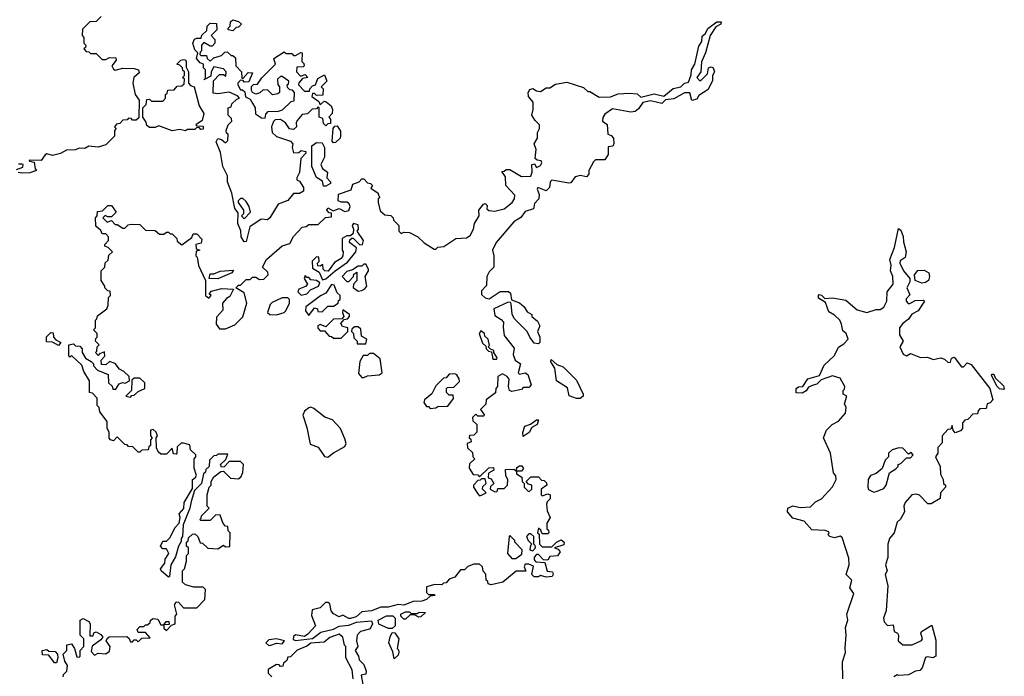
# Model space of a CAD drawing. Extents: x 2604950 to 2749250, y 940531 to 1028284.
# Tile 150 of 220: x 2674911 to 2680100, y 990188 to 993649. Entities that reach past the tile are written whole.
import ezdxf

# ---------------------------------------------------------------- set-up
doc = ezdxf.new("R2010")
doc.units = 0

msp = doc.modelspace()

# ---------------------------------------------------------------- linework, layer by layer
at = {"layer": '0CON05XD'}
for points in [[(2675340, 993665), (2675315, 993640), (2675281.7, 993638.3), (2675241.7, 993598.3), (2675240, 993565), (2675250, 993555), (2675250, 993525), (2675260, 993515), (2675258.3, 993501.7), (2675250, 993495), (2675261.7, 993481.7), (2675275, 993480), (2675285, 993470), (2675315, 993470), (2675345, 993440), (2675365, 993440), (2675385, 993450), (2675418.3, 993448.3), (2675420, 993435), (2675397.5, 993405), (2675405, 993387.5), (2675415, 993382.5), (2675455, 993393.3), (2675515, 993392.5), (2675537.5, 993385), (2675541.7, 993368.3), (2675512.5, 993345), (2675507.5, 993315), (2675520, 993255), (2675540, 993225), (2675538.3, 993131.7), (2675525, 993120), (2675505, 993120), (2675498.3, 993128.3), (2675485, 993130), (2675478.3, 993121.7), (2675455, 993120), (2675438.3, 993101.7), (2675421.7, 993098.3), (2675410, 993085), (2675420, 993075), (2675410, 993065), (2675410, 993035), (2675365, 992990), (2675325, 992976.7), (2675275, 992982.5), (2675255, 992970), (2675225, 992972.5), (2675205, 992963.3), (2675158.3, 992961.7), (2675127, 992943), (2675085, 992932.5), (2675055, 992942.5), (2675045, 992937.5), (2675025, 992907.5), (2674961.7, 992908.3), (2674963, 992903), (2674988.3, 992898.3), (2674992.5, 992862.5), (2675000, 992855), (2674965, 992842.5), (2674925, 992840), (2674903, 992843)], [(2676035, 993590), (2676010, 993595), (2676010, 993605), (2676020, 993615), (2676021.7, 993638.3), (2676035, 993647.5), (2676065, 993640), (2676080, 993625), (2676065, 993610), (2676051.7, 993608.3), (2676035, 993590)], [(2676095, 992477.5), (2676078.8, 992505), (2676076.1, 992536.1), (2676061.2, 992575), (2676061.7, 992631.7), (2676044.2, 992654.2), (2676028.8, 992735), (2676006.7, 992795), (2676006.4, 992826.4), (2675981.2, 992875), (2675969.3, 992949.3), (2675947.5, 993005), (2675955, 993022.5), (2675975, 993017.5), (2675995, 993000), (2676008.3, 993011.7), (2676010, 993045), (2676001.7, 993051.7), (2676000, 993065), (2676010, 993095), (2676030, 993115), (2676028.3, 993128.3), (2676010, 993145), (2676010, 993185), (2676025, 993190), (2676030, 993205), (2676055, 993230), (2676070, 993235), (2676058.3, 993248.3), (2676015, 993266.7), (2675955, 993257.5), (2675931.7, 993261.7), (2675932.5, 993327.5), (2675965, 993360), (2675985, 993360), (2675998.3, 993351.7), (2676000, 993375), (2675985, 993390), (2675935, 993400), (2675920, 993375), (2675918.3, 993351.7), (2675881.7, 993331.7), (2675890, 993340), (2675890, 993385), (2675880, 993395), (2675880, 993415), (2675861.7, 993421.7), (2675842.5, 993445), (2675850, 993475), (2675835, 993490), (2675823.3, 993525), (2675833.3, 993546.7), (2675845, 993552.5), (2675868.3, 993551.7), (2675871.7, 993568.3), (2675898.3, 993591.7), (2675900, 993615), (2675915, 993630), (2675948.3, 993628.3), (2675950, 993595), (2675920, 993565), (2675940, 993545), (2675940, 993525), (2675925, 993510), (2675915, 993510), (2675881.7, 993528.3), (2675870, 993515), (2675870, 993485), (2675861.7, 993478.3), (2675860, 993465), (2675865, 993460), (2675895, 993460), (2675900, 993445), (2675915, 993430), (2675935, 993447.5), (2675975, 993460), (2675991.7, 993478.3), (2676005, 993480), (2676025, 993460), (2676035, 993460), (2676048.3, 993448.3), (2676050, 993405), (2676080, 993375), (2676081.7, 993341.7), (2676088.3, 993341.7), (2676115, 993370), (2676138.3, 993368.3), (2676118.3, 993321.7), (2676095, 993320), (2676088.3, 993328.3), (2676075, 993330), (2676060, 993315), (2676060, 993305), (2676075, 993280), (2676085, 993280), (2676098.3, 993268.3), (2676101.7, 993241.7), (2676125, 993230), (2676140, 993205), (2676152.5, 993185), (2676153.6, 993153.6), (2676185, 993132.5), (2676205, 993130), (2676208.3, 993151.7), (2676220, 993165), (2676275, 993166.7), (2676296.2, 993173.8), (2676341.7, 993218.3), (2676358.3, 993221.7), (2676360, 993265), (2676348.3, 993278.3), (2676335, 993280), (2676321.7, 993291.7), (2676320, 993305), (2676328.3, 993311.7), (2676330, 993325), (2676295, 993350), (2676285, 993350), (2676270, 993335), (2676271.7, 993308.3), (2676280, 993295), (2676280, 993265), (2676271.7, 993258.3), (2676243, 993253), (2676218.3, 993278.3), (2676195, 993280), (2676177, 993263), (2676155, 993256.7), (2676137.5, 993265), (2676132.5, 993275), (2676132.5, 993297.5), (2676143, 993307), (2676165, 993310), (2676187, 993343), (2676260, 993415), (2676250, 993445), (2676305, 993480), (2676315, 993470), (2676345, 993470), (2676355, 993460), (2676365, 993460), (2676393, 993477), (2676400, 993475), (2676398.3, 993428.3), (2676408.3, 993418.3), (2676410, 993405), (2676405, 993400), (2676371.7, 993398.3), (2676370, 993375), (2676391.7, 993351.7), (2676415, 993360), (2676430, 993345), (2676401.7, 993338.3), (2676383, 993317), (2676380, 993305), (2676411.7, 993271.7), (2676438.3, 993271.7), (2676440, 993285), (2676455, 993300), (2676470, 993305), (2676481.7, 993338.3), (2676518.3, 993358.3), (2676530, 993325), (2676500, 993295), (2676510, 993285), (2676508.3, 993251.7), (2676475, 993250), (2676465, 993260), (2676455, 993260), (2676450, 993245), (2676488.3, 993218.3), (2676495, 993200), (2676515, 993220), (2676527, 993217), (2676552.5, 993195), (2676560, 993175), (2676557.5, 993155), (2676540, 993135), (2676550, 993125), (2676548.3, 993101.7), (2676535, 993100), (2676525, 993090), (2676511.7, 993101.7), (2676508.3, 993128.3), (2676490, 993135), (2676490, 993185), (2676485, 993190), (2676475, 993180), (2676453, 993177), (2676427.5, 993152.5), (2676400.7, 993149.3), (2676373, 993117), (2676367.5, 993105), (2676370, 993085), (2676355, 993070), (2676333.6, 993073.6), (2676312.5, 993105), (2676285, 993122.5), (2676258.3, 993121.7), (2676248.3, 993111.7), (2676237.5, 993085), (2676242.5, 993055), (2676265, 993033.3), (2676338.3, 993008.3), (2676350, 992995), (2676347.5, 992975), (2676355, 992947.5), (2676381.7, 992948.3), (2676395, 992960), (2676420, 992955), (2676420, 992945), (2676393, 992917), (2676385.9, 992844.1), (2676372.5, 992815), (2676372.5, 992805), (2676385, 992797.5), (2676406.7, 992765), (2676406.7, 992745), (2676385, 992733.8), (2676355, 992732.5), (2676323.6, 992696.4), (2676273.6, 992676.4), (2676230, 992605), (2676217.5, 992595), (2676183, 992597), (2676123.3, 992556.7), (2676105, 992480), (2676095, 992477.5)], [(2678449.3, 993359.3), (2678452, 993385), (2678470, 993415), (2678490.3, 993509.7), (2678505.7, 993534.3), (2678507.5, 993562.5), (2678525, 993576.7), (2678536.8, 993603.2), (2678585, 993637.5), (2678607.7, 993637.7), (2678606, 993626), (2678579.4, 993610.6), (2678550, 993565), (2678525.3, 993474.7), (2678503.8, 993426.2), (2678501.2, 993375), (2678480, 993345), (2678495, 993327.5), (2678506.4, 993333.6), (2678536.7, 993363.3), (2678541.2, 993395), (2678555, 993401.2), (2678566.1, 993396.1), (2678572.5, 993375), (2678562.5, 993355), (2678561.7, 993328.3), (2678539.3, 993280.7), (2678490.7, 993249.3), (2678479.3, 993230.7), (2678453.9, 993223.9), (2678443, 993263), (2678415, 993264.4), (2678358.8, 993231.2), (2678315, 993227.5), (2678295, 993208), (2678235, 993220.6), (2678195, 993212.5), (2678171.4, 993178.6), (2678154.2, 993165.8), (2678132.3, 993162.3), (2678035, 993179.4), (2677995, 993150.6), (2677984, 993134), (2677982.5, 993115), (2678007, 993097), (2678010, 993045), (2678028.3, 993038.3), (2678040, 993025), (2678043, 992997), (2678037, 992983), (2678011.7, 992978.3), (2678011.7, 992938.3), (2677995, 992910), (2677945, 992910), (2677935, 992900), (2677910, 992855), (2677910, 992835), (2677898.3, 992821.7), (2677865, 992827.5), (2677838.3, 992821.7), (2677815, 992790), (2677805, 992787.5), (2677715, 992802.5), (2677707.5, 992795), (2677703.8, 992765), (2677685, 992746.7), (2677642.5, 992765), (2677637.5, 992755), (2677648.3, 992728.3), (2677647.5, 992705), (2677625, 992680), (2677618.3, 992651.7), (2677575, 992637.5), (2677553, 992607), (2677515, 992583.3), (2677421.4, 992475), (2677402.5, 992435), (2677410, 992405), (2677410, 992345), (2677385, 992320), (2677372.5, 992295), (2677371.7, 992248.3), (2677345, 992220), (2677345, 992200), (2677365, 992182.5), (2677385, 992177.5), (2677443.6, 992216.4), (2677487, 992217), (2677497, 992207), (2677502.5, 992172.5), (2677545, 992157.5), (2677570, 992135), (2677585, 992110), (2677610, 992095), (2677610, 992085), (2677639.3, 992059.3), (2677652.5, 992035), (2677640, 992005), (2677652.5, 991975), (2677651.7, 991948.3), (2677645, 991940), (2677623.3, 991943.3), (2677600, 991975), (2677586.4, 992006.4), (2677517.5, 992075), (2677507, 992097), (2677501.7, 992151.7), (2677498.3, 992158.3), (2677485, 992160), (2677410, 992125), (2677415, 992090), (2677449.3, 992069.3), (2677460, 992055), (2677458.3, 992028.3), (2677464.1, 991984.1), (2677517, 991917), (2677512.5, 991885), (2677522.5, 991855), (2677550, 991835), (2677538.3, 991788.3), (2677545, 991780), (2677575, 991787.5), (2677589.3, 991779.3), (2677607.5, 991725), (2677595, 991710), (2677565, 991710), (2677555, 991700), (2677505, 991690), (2677492.5, 991695), (2677487.5, 991715), (2677490, 991755), (2677479.3, 991769.3), (2677455, 991782.5), (2677431.7, 991768.3), (2677430, 991715), (2677420, 991705), (2677418.3, 991681.7), (2677370, 991645), (2677367, 991623), (2677340, 991595), (2677360, 991565), (2677355, 991560), (2677325, 991560), (2677315, 991570), (2677298.3, 991551.7), (2677300, 991535), (2677320, 991515), (2677320, 991475), (2677305, 991460), (2677281.7, 991458.3), (2677280, 991445), (2677288.3, 991438.3), (2677290, 991425), (2677270, 991415), (2677271.7, 991391.7), (2677298.3, 991368.3), (2677300, 991345), (2677310, 991335), (2677281.7, 991308.3), (2677280, 991285), (2677301.7, 991251.7), (2677325, 991250), (2677335, 991240), (2677383, 991287), (2677408.3, 991288.3), (2677410, 991275), (2677381.7, 991258.3), (2677380, 991235), (2677395, 991230), (2677410, 991205), (2677391.7, 991188.3), (2677390, 991175), (2677415, 991160), (2677428.3, 991161.7), (2677431.7, 991178.3), (2677465, 991177.5), (2677482.5, 991195), (2677483.3, 991225), (2677473.3, 991245), (2677471.7, 991278.3), (2677515, 991280), (2677530, 991270), (2677531.7, 991288.3), (2677545, 991297.5), (2677557, 991297), (2677567, 991283), (2677555, 991270), (2677530, 991270), (2677530, 991255), (2677558.3, 991238.3), (2677560, 991215), (2677570, 991205), (2677570, 991185), (2677595, 991160), (2677610, 991175), (2677610, 991195), (2677591.7, 991201.7), (2677580, 991215), (2677605, 991240), (2677645, 991240), (2677661.7, 991221.7), (2677675, 991220), (2677688.3, 991208.3), (2677690, 991195), (2677660, 991175), (2677660, 991145), (2677665, 991140), (2677695, 991150), (2677707.5, 991145), (2677707, 991123), (2677691.7, 991108.3), (2677687.5, 991095), (2677690.7, 991060.7), (2677706.7, 991025), (2677690, 990995), (2677690, 990965), (2677698.3, 990958.3), (2677700, 990945), (2677695, 990940), (2677665, 990940), (2677658.3, 990958.3), (2677645, 990970), (2677640, 990945), (2677648.3, 990938.3), (2677650, 990885), (2677665, 990870), (2677715, 990870), (2677740, 990895), (2677765, 990907.5), (2677780, 990895), (2677778.3, 990881.7), (2677730, 990865), (2677748.3, 990858.3), (2677760, 990845), (2677745, 990823.3), (2677705, 990820), (2677695, 990800), (2677671.7, 990801.7), (2677645, 990830), (2677635, 990830), (2677623, 990817), (2677623, 990803), (2677631.7, 990791.7), (2677678.3, 990788.3), (2677691.7, 990741.7), (2677718.3, 990738.3), (2677722.5, 990725), (2677717.5, 990715), (2677685, 990711.2), (2677655, 990720), (2677645, 990713.3), (2677623, 990713), (2677610, 990725), (2677618.3, 990768.3), (2677595, 990780), (2677575, 990780), (2677570, 990765), (2677578.3, 990741.7), (2677528.3, 990741.7), (2677457.5, 990685), (2677395, 990670), (2677380, 990675), (2677378.3, 990688.3), (2677370, 990695), (2677367, 990727), (2677353, 990743), (2677350, 990765), (2677335, 990780), (2677305, 990780), (2677273, 990767), (2677255, 990750), (2677235, 990750), (2677205, 990710), (2677175, 990700), (2677158.3, 990681.7), (2677145, 990680), (2677135, 990670), (2677098.3, 990671.7), (2677055, 990660), (2677055, 990630), (2677065, 990620), (2677095, 990620), (2677100, 990615), (2677075, 990610), (2677055, 990593.3), (2677030, 990585), (2676985, 990583.3), (2676935, 990563.3), (2676905, 990566.7), (2676853, 990553), (2676815, 990552.5), (2676765, 990533.3), (2676715, 990527.5), (2676685, 990502.5), (2676655, 990492.5), (2676645, 990492.5), (2676615, 990510), (2676595, 990502.5), (2676565, 990517.5), (2676553, 990533), (2676545, 990570), (2676537, 990577), (2676523, 990577), (2676495, 990550), (2676451.7, 990538.3), (2676448.3, 990508.3), (2676470, 990455), (2676430, 990410), (2676411.7, 990398.3), (2676365, 990406.2), (2676355, 990397.5), (2676353, 990383), (2676365, 990377.5), (2676455, 990387.5), (2676498.3, 990421.7), (2676565, 990437.5), (2676595, 990452.5), (2676645, 990457.5), (2676687, 990473), (2676765, 990480), (2676770, 990465), (2676762.5, 990445), (2676753.8, 990436.2), (2676707.5, 990425), (2676690, 990405), (2676686.7, 990375), (2676692.5, 990345), (2676680, 990325), (2676697.5, 990295), (2676700, 990275), (2676725, 990250), (2676737.5, 990215), (2676735, 990200), (2676710, 990195), (2676720, 990145)], [(2675785, 993062.5), (2675755, 993070), (2675715, 993062.5), (2675645, 993090), (2675625, 993080), (2675595, 993080), (2675581.7, 993091.7), (2675578.3, 993108.3), (2675560, 993135), (2675560, 993185), (2675578.3, 993201.7), (2675581.7, 993228.3), (2675595, 993230), (2675605, 993220), (2675665, 993220), (2675680, 993235), (2675680, 993255), (2675688.3, 993261.7), (2675691.7, 993278.3), (2675725, 993280), (2675741.7, 993298.3), (2675765, 993300), (2675778.3, 993311.7), (2675780, 993335), (2675770, 993345), (2675780, 993355), (2675780, 993375), (2675771.7, 993381.7), (2675770, 993395), (2675755, 993410), (2675740, 993415), (2675760, 993435), (2675775, 993440), (2675785, 993437.5), (2675789.3, 993429.3), (2675788.3, 993398.3), (2675800, 993375), (2675800, 993315), (2675811.7, 993301.7), (2675830, 993295), (2675857.5, 993195), (2675881.2, 993155), (2675873, 993117), (2675840, 993095), (2675845, 993090), (2675878.3, 993088.3), (2675878.3, 993071.7), (2675865, 993070), (2675858.3, 993078.3), (2675845, 993080), (2675835, 993070), (2675795, 993070), (2675785, 993062.5)], [(2675305, 990300), (2675325, 990310), (2675365, 990307.5), (2675385, 990320), (2675387.5, 990345), (2675367.5, 990375), (2675371.7, 990388.3), (2675383, 990397), (2675475, 990397.5), (2675488.3, 990388.3), (2675495, 990370), (2675505, 990370), (2675515, 990380), (2675525, 990380), (2675535, 990370), (2675555, 990390), (2675598.3, 990391.7), (2675575, 990420), (2675535, 990420), (2675530, 990435), (2675545, 990450), (2675565, 990450), (2675575, 990460), (2675585, 990460), (2675598.3, 990471.7), (2675600, 990485), (2675615, 990492.5), (2675639.3, 990489.3), (2675655, 990460), (2675670, 990460), (2675683, 990477), (2675697.5, 990477.5), (2675698.3, 990461.7), (2675670, 990460), (2675671.7, 990441.7), (2675685, 990430), (2675711.7, 990458.3), (2675730, 990465), (2675730, 990505), (2675740, 990515), (2675727.5, 990565), (2675735, 990580), (2675748.3, 990578.3), (2675775, 990550), (2675845, 990550), (2675887, 990593), (2675890, 990645), (2675878.3, 990658.3), (2675828.3, 990658.3), (2675785, 990670), (2675770, 990685), (2675770, 990745), (2675780, 990755), (2675790, 990795), (2675790, 990825), (2675800, 990835), (2675800, 990865), (2675790, 990875), (2675790, 990895), (2675798.3, 990901.7), (2675801.7, 990918.3), (2675821.7, 990938.3), (2675835, 990940), (2675850, 990925), (2675861.7, 990891.7), (2675875, 990890), (2675903, 990863), (2675955, 990860), (2675985, 990880), (2675995, 990870), (2676018.3, 990871.7), (2676020, 990945), (2676010, 990955), (2676008.3, 990978.3), (2675995, 990980), (2675983, 990993), (2675968.3, 991038.3), (2675945, 991040), (2675915, 991010), (2675865, 991010), (2675860, 991015), (2675868.3, 991021.7), (2675870, 991035), (2675910, 991075), (2675900, 991085), (2675900, 991145), (2675910, 991185), (2675920, 991195), (2675920, 991215), (2675935, 991240), (2675971.7, 991268.3), (2675985, 991270), (2676023, 991233), (2676065, 991230), (2676078.3, 991241.7), (2676087, 991263), (2676090, 991305), (2676075, 991320), (2676015, 991320), (2675988.3, 991291.7), (2675975, 991290), (2675970, 991305), (2675998.3, 991331.7), (2676008.3, 991358.3), (2675955, 991360), (2675948.3, 991351.7), (2675935, 991350), (2675911.7, 991328.3), (2675910, 991295), (2675891.7, 991278.3), (2675890, 991265), (2675880, 991255), (2675870, 991205), (2675831.7, 991168.3), (2675815, 991110), (2675807.5, 991075), (2675773, 990987), (2675770, 990925), (2675762.5, 990915), (2675761.7, 990898.3), (2675747.5, 990875), (2675731.7, 990818.3), (2675707.5, 990775), (2675700, 990715), (2675695, 990710), (2675657.5, 990745), (2675653.3, 990755), (2675676.2, 990783.8), (2675677.5, 990805), (2675696.7, 990835), (2675685, 990860), (2675665, 990860), (2675652.5, 990875), (2675665, 990900), (2675685, 990900), (2675705, 990920), (2675729.3, 990970.7), (2675752.5, 990995), (2675757.5, 991025), (2675752.5, 991045), (2675777, 991073), (2675777.5, 991105), (2675821.7, 991178.3), (2675822.5, 991225), (2675836.4, 991233.6), (2675843, 991247), (2675830, 991285), (2675830, 991335), (2675840, 991345), (2675840, 991355), (2675811.7, 991381.7), (2675808.3, 991408.3), (2675775, 991417.5), (2675763, 991417), (2675741.7, 991398.3), (2675740, 991365), (2675735, 991360), (2675721.7, 991361.7), (2675715, 991390), (2675685, 991360), (2675655, 991360), (2675641.7, 991371.7), (2675633, 991393), (2675630, 991445), (2675637.5, 991455), (2675630, 991475), (2675615, 991490), (2675600, 991485), (2675600, 991455), (2675610, 991445), (2675600, 991435), (2675600, 991405), (2675591.7, 991398.3), (2675588.3, 991381.7), (2675555, 991380), (2675545, 991370), (2675535, 991370), (2675508.3, 991398.3), (2675485, 991400), (2675478.3, 991408.3), (2675465, 991410), (2675425, 991450), (2675405, 991430), (2675390, 991435), (2675383.6, 991443.6), (2675382.5, 991475), (2675372.5, 991495), (2675371.7, 991531.7), (2675333, 991583), (2675330, 991605), (2675320, 991615), (2675320, 991655), (2675295, 991680), (2675280, 991685), (2675280, 991745), (2675250, 991795), (2675238.3, 991828.3), (2675185, 991880), (2675175, 991870), (2675170, 991875), (2675170, 991935), (2675195, 991940), (2675205, 991930), (2675228.3, 991928.3), (2675240, 991915), (2675240, 991895), (2675257.5, 991865), (2675288.3, 991848.3), (2675300, 991835), (2675300, 991825), (2675321.7, 991801.7), (2675378.3, 991778.3), (2675380, 991735), (2675398.3, 991718.3), (2675401.7, 991701.7), (2675418.3, 991701.7), (2675435, 991730), (2675452.5, 991737.5), (2675467, 991733), (2675490, 991745), (2675488.3, 991768.3), (2675460, 991795), (2675437, 991807), (2675415, 991836.7), (2675385, 991847.5), (2675365, 991830), (2675341.7, 991831.7), (2675340, 991855), (2675360, 991875), (2675358.3, 991898.3), (2675331.7, 991888.3), (2675325, 991880), (2675310, 991895), (2675318.3, 991901.7), (2675320, 991925), (2675330, 991935), (2675310, 991955), (2675311.7, 991968.3), (2675320, 991975), (2675320, 991995), (2675300, 992015), (2675310, 992025), (2675310, 992065), (2675318.3, 992071.7), (2675321.7, 992088.3), (2675370, 992125), (2675377.5, 992145), (2675380, 992185), (2675390, 992195), (2675388.3, 992218.3), (2675375, 992220), (2675360, 992235), (2675360, 992245), (2675340, 992275), (2675340, 992325), (2675360, 992345), (2675361.7, 992368.3), (2675378.3, 992381.7), (2675381.7, 992408.3), (2675400, 992425), (2675378.3, 992448.3), (2675360, 992455), (2675360, 992465), (2675380, 992485), (2675380, 992505), (2675365, 992520), (2675345, 992520), (2675338.3, 992538.3), (2675311.7, 992561.7), (2675310, 992605), (2675320, 992615), (2675321.7, 992638.3), (2675348.3, 992641.7), (2675375, 992670), (2675395, 992670), (2675420, 992635), (2675395, 992610), (2675375, 992610), (2675362.5, 992617.5), (2675350, 992605), (2675371.7, 992581.7), (2675395, 992590), (2675415, 992570), (2675425, 992570), (2675455, 992550), (2675465, 992550), (2675483, 992567), (2675498.3, 992571.7), (2675545, 992570), (2675575, 992540), (2675625, 992537.5), (2675648.3, 992518.3), (2675671.7, 992518.3), (2675685, 992530), (2675695, 992530), (2675705, 992520), (2675715, 992520), (2675740, 992495), (2675741.7, 992481.7), (2675765, 992462.5), (2675818.3, 992501.7), (2675825, 992520), (2675845, 992520), (2675871.7, 992491.7), (2675868.3, 992471.7), (2675840, 992465), (2675841.7, 992441.7), (2675860, 992435), (2675841.7, 992428.3), (2675840, 992405), (2675847, 992397), (2675853, 992353), (2675890, 992275), (2675890, 992195), (2675908.3, 992181.7), (2675920, 992195), (2675910, 992205), (2675921.7, 992218.3), (2675975, 992232.5), (2676038.3, 992228.3), (2676019.3, 992190.7), (2676000.7, 992179.3), (2675980, 992155), (2675981.7, 992118.3), (2675948.3, 992081.7), (2675947.5, 992045), (2675965, 992020), (2675995, 992020), (2676045, 992040), (2676087, 992083), (2676108.8, 992155), (2676095, 992210), (2676050, 992235), (2676065, 992250), (2676075, 992250), (2676105, 992280), (2676125, 992280), (2676138.3, 992291.7), (2676155, 992292.5), (2676175, 992280), (2676198.3, 992281.7), (2676220, 992305), (2676218.3, 992318.3), (2676190, 992345), (2676212.5, 992385), (2676295, 992457.5), (2676335, 992470), (2676353.9, 992506.1), (2676400, 992555), (2676421.7, 992558.3), (2676435, 992570), (2676485, 992570), (2676523, 992607), (2676555, 992610), (2676555, 992630), (2676541.7, 992631.7), (2676530, 992645), (2676535, 992657.5), (2676562.5, 992642.5), (2676595, 992653.3), (2676625, 992637.5), (2676646.4, 992643.6), (2676652.5, 992665), (2676648.3, 992678.3), (2676637, 992687), (2676605, 992687.5), (2676590, 992695), (2676591.2, 992728.8), (2676658.3, 992751.7), (2676667, 992783), (2676700, 992795), (2676715, 992810), (2676725, 992810), (2676745, 992790), (2676760, 992785), (2676770, 992775), (2676761.7, 992761.7), (2676800, 992735), (2676801.7, 992721.7), (2676810, 992715), (2676800, 992705), (2676800, 992685), (2676811.7, 992641.7), (2676835, 992620), (2676867, 992617), (2676880, 992605), (2676881.7, 992591.7), (2676910, 992565), (2676910, 992535), (2676921.7, 992521.7), (2676935, 992530), (2676965, 992527.5), (2677010, 992505), (2677043.6, 992473.6), (2677095, 992440), (2677105, 992440), (2677115, 992450), (2677147, 992453), (2677210, 992495), (2677265, 992500), (2677285, 992512.5), (2677302.5, 992545), (2677307.5, 992575), (2677332.5, 992615), (2677330, 992645), (2677355, 992677.5), (2677365, 992680), (2677375, 992670), (2677372.5, 992652.5), (2677383, 992643), (2677415, 992640), (2677465, 992652.5), (2677506.9, 992685), (2677518.5, 992705), (2677520, 992725), (2677472.5, 992775), (2677471.7, 992821.7), (2677451.7, 992848.3), (2677465, 992850), (2677475, 992860), (2677495, 992860), (2677555, 992822.5), (2677605, 992824), (2677612.5, 992845), (2677610, 992885), (2677625, 992890), (2677635, 992870), (2677655, 992881.2), (2677663.3, 992895), (2677660, 992905), (2677638.3, 992908.3), (2677628.3, 992918.3), (2677632.5, 992965), (2677622.5, 992995), (2677640, 993025), (2677640, 993055), (2677650, 993075), (2677650, 993095), (2677627, 993117), (2677610, 993145), (2677617.5, 993175), (2677617.5, 993215), (2677593.3, 993245), (2677591.2, 993265), (2677599.5, 993280.5), (2677616.1, 993286.1), (2677635, 993273.3), (2677655, 993270), (2677685, 993290), (2677705, 993290), (2677735, 993310), (2677795, 993320), (2677881.7, 993291.7), (2677905, 993270), (2677915, 993270), (2677965, 993240), (2678025, 993243.3), (2678065, 993257.5), (2678125, 993262.5), (2678165, 993257.5), (2678185, 993240), (2678255, 993258), (2678305, 993246.7), (2678354.3, 993285.7), (2678395.6, 993294.4), (2678415, 993313.8), (2678435, 993320), (2678449.3, 993359.3)], [(2676565, 993000), (2676558.3, 993008.3), (2676562.5, 993075), (2676571.7, 993088.3), (2676585, 993090), (2676601.7, 993061.7), (2676602.5, 993035), (2676600, 993025), (2676575, 993002.5), (2676565, 993000)], [(2676511.7, 992771.7), (2676507.5, 992797.5), (2676475, 992817.5), (2676450, 992875), (2676450, 992985), (2676475, 993002.5), (2676505, 993000), (2676517.5, 992975), (2676517.5, 992925), (2676497.5, 992885), (2676507.5, 992865), (2676532.5, 992845), (2676530, 992815), (2676550, 992795), (2676550, 992785), (2676525, 992772.5), (2676511.7, 992771.7)], [(2674895, 992860), (2674928.3, 992871.7), (2674930, 992885), (2674925, 992887.5), (2674905, 992887.5)], [(2676095, 992600), (2676127.5, 992635), (2676120, 992665), (2676105, 992690), (2676087, 992707), (2676075, 992707.5), (2676062.5, 992695), (2676062.5, 992685), (2676090, 992645), (2676090, 992625), (2676080, 992615), (2676095, 992600)], [(2676507.5, 992277.5), (2676525, 992283.3), (2676573.9, 992326.1), (2676639.2, 992370.8), (2676683.3, 992425), (2676686.7, 992446.7), (2676650, 992475), (2676651.7, 992488.3), (2676661.7, 992498.3), (2676668.3, 992498.3), (2676703, 992463), (2676717.5, 992465), (2676722.5, 992485), (2676690, 992535), (2676697.5, 992545), (2676695, 992567.5), (2676670, 992575), (2676662.5, 992565), (2676670, 992545), (2676668.3, 992521.7), (2676655, 992510), (2676635, 992510), (2676610, 992495), (2676610, 992435), (2676616.7, 992425), (2676613.3, 992405), (2676605, 992390), (2676570, 992370), (2676536.4, 992323.6), (2676520, 992325), (2676510, 992335), (2676508.3, 992358.3), (2676495, 992350), (2676481.7, 992351.7), (2676480, 992365), (2676490, 992375), (2676488.3, 992398.3), (2676475, 992400), (2676453, 992377), (2676455, 992340), (2676488.8, 992318.8), (2676507.5, 992277.5)], [(2679248.8, 990175), (2679246.7, 990265), (2679263, 990313), (2679261.7, 990338.3), (2679266.7, 990405), (2679262.5, 990445), (2679276.2, 990485), (2679270, 990515), (2679306.2, 990625), (2679286.7, 990655), (2679296.2, 990695), (2679267.5, 990725), (2679283.3, 990775), (2679280.7, 990810.7), (2679245, 990920), (2679235, 990927.5), (2679205, 990918.8), (2679180, 990925), (2679170, 990935), (2679177, 990943), (2679175, 990950), (2679156.1, 990956.1), (2679085, 990960), (2679045, 991006.7), (2678985, 991022.5), (2678957.5, 991055), (2678960, 991075), (2678985, 991086.2), (2679025, 991077.5), (2679078.3, 991081.7), (2679105, 991107.5), (2679136.4, 991123.6), (2679195, 991187.5), (2679213.8, 991225), (2679212.5, 991245), (2679200.7, 991260.7), (2679183.3, 991365), (2679147.5, 991445), (2679163.8, 991486.2), (2679192.5, 991515), (2679226.2, 991533.8), (2679263.3, 991575), (2679267.5, 991605), (2679257.5, 991625), (2679270, 991665), (2679250, 991675), (2679250, 991695), (2679258.3, 991701.7), (2679260, 991715), (2679235, 991760), (2679195, 991772.5), (2679135, 991751.2), (2679111.4, 991728.6), (2679092, 991722), (2679067.5, 991712.5), (2679055, 991693.8), (2679035, 991680), (2679002.5, 991682.5), (2679003.8, 991705), (2679015, 991713.3), (2679037.5, 991715), (2679065, 991755.8), (2679125.9, 991774.1), (2679151.2, 991828.8), (2679205, 991880), (2679227, 991923), (2679255, 991940), (2679277.5, 991965), (2679267.5, 991995), (2679248.3, 992008.3), (2679242.5, 992045), (2679232.5, 992065), (2679205, 992092.5), (2679175, 992110), (2679158.3, 992158.3), (2679121.7, 992181.7), (2679120, 992195), (2679125, 992200), (2679137, 992197), (2679155, 992180), (2679195, 992182.5), (2679265, 992170), (2679325, 992120), (2679375, 992106.2), (2679425, 992121.2), (2679445, 992121.2), (2679465, 992133.3), (2679481.2, 992165), (2679483.3, 992215), (2679513.8, 992255), (2679513.3, 992295), (2679500, 992325), (2679503.3, 992355), (2679497.5, 992385), (2679521.7, 992448.3), (2679541.7, 992548.3), (2679555, 992540), (2679567, 992507), (2679568.3, 992478.3), (2679582.5, 992425), (2679577.5, 992395), (2679551.7, 992378.3), (2679550, 992365), (2679568.8, 992325), (2679602.5, 992285), (2679601.7, 992268.3), (2679586.7, 992235), (2679601.7, 992198.3), (2679583, 992177), (2679582.5, 992165), (2679593, 992153), (2679603, 992153), (2679630.5, 992169.5), (2679675, 992170), (2679680, 992165), (2679646.2, 992115), (2679613.1, 992096.9), (2679595, 992070), (2679565, 992047.5), (2679547.5, 992025), (2679548.3, 991988.3), (2679566.7, 991955), (2679550, 991925), (2679567, 991887), (2679585, 991877.5), (2679605, 991890), (2679658.3, 991868.3), (2679695, 991870), (2679725, 991857.5), (2679765, 991867.5), (2679785, 991860), (2679805, 991842.5), (2679816.4, 991843.6), (2679822.5, 991865), (2679835, 991870), (2679875, 991820), (2679885, 991820), (2679905, 991840), (2679925, 991832.5), (2680023.3, 991705), (2680040, 991645), (2680025, 991630), (2680010, 991625), (2680005, 991600), (2679971.7, 991598.3), (2679961.7, 991588.3), (2679958.3, 991571.7), (2679935, 991570), (2679908.3, 991541.7), (2679891.7, 991538.3), (2679880, 991525), (2679880, 991495), (2679868.3, 991481.7), (2679841.7, 991471.7), (2679830, 991485), (2679825, 991510), (2679818.3, 991491.7), (2679801.7, 991488.3), (2679772.5, 991455), (2679771.7, 991418.3), (2679750, 991395), (2679750, 991365), (2679737.5, 991345), (2679762.5, 991295), (2679763, 991253), (2679777.5, 991225), (2679780, 991205), (2679790, 991195), (2679790, 991185), (2679763.3, 991155), (2679762.5, 991125), (2679715, 991097.5), (2679697, 991097), (2679653.6, 991143.6), (2679635, 991148.8), (2679612.5, 991145), (2679576.7, 991105), (2679571.2, 991085), (2679573.3, 991055), (2679553.3, 991016.7), (2679535, 991000), (2679520, 990945), (2679494.2, 990915), (2679486.2, 990885), (2679486.2, 990813.8), (2679474, 990775), (2679483.3, 990745), (2679472.9, 990725), (2679485.8, 990665), (2679476.7, 990535), (2679463.8, 990495), (2679466.7, 990475), (2679485, 990456.7), (2679515, 990460), (2679520, 990425), (2679536.4, 990416.4), (2679542.5, 990405), (2679540, 990375), (2679565, 990353.8), (2679615, 990354), (2679663.6, 990376.4), (2679668.8, 990385), (2679660, 990415), (2679663.3, 990425), (2679718.3, 990458.3), (2679738.8, 990378.8), (2679740, 990295), (2679723.6, 990286.4), (2679695, 990291.2), (2679685, 990286.7), (2679667.7, 990232.3), (2679655, 990218.8), (2679632.5, 990215), (2679595, 990196.2), (2679545, 990192.5), (2679535, 990196.7), (2679517.5, 990185)], [(2676695, 992217.5), (2676715, 992222.5), (2676730, 992230), (2676740, 992245), (2676732.5, 992295), (2676750, 992325), (2676750, 992335), (2676735, 992360), (2676725, 992360), (2676715, 992350), (2676695, 992350), (2676665, 992330), (2676635, 992322.5), (2676610, 992295), (2676635, 992270), (2676645, 992270), (2676670, 992295), (2676671.7, 992308.3), (2676688.3, 992318.3), (2676687.5, 992275), (2676670, 992255), (2676668.3, 992238.3), (2676695, 992217.5)], [(2675955, 992282.5), (2675910, 992285), (2675915, 992310), (2675935, 992310), (2675967, 992323), (2676038.3, 992328.3), (2676030, 992315), (2675955, 992282.5)], [(2676395, 992196.7), (2676425, 992204), (2676443.9, 992226.1), (2676485.9, 992244.1), (2676493, 992263), (2676475, 992273.8), (2676445, 992277.5), (2676435, 992290), (2676425, 992290), (2676415, 992300), (2676410, 992285), (2676427.5, 992255), (2676417, 992243), (2676381.7, 992228.3), (2676377.5, 992215), (2676395, 992196.7)], [(2679665, 992261.2), (2679630, 992275), (2679626.7, 992305), (2679645, 992326.7), (2679678.3, 992328.3), (2679702.5, 992315), (2679706.2, 992295), (2679700, 992275), (2679685, 992263.3), (2679665, 992261.2)], [(2676435, 992090), (2676465, 992130), (2676480, 992125), (2676481.7, 992111.7), (2676505, 992110), (2676535, 992140), (2676565, 992140), (2676590, 992155), (2676591.7, 992168.3), (2676600, 992175), (2676600, 992195), (2676585, 992210), (2676569.3, 992249.3), (2676555, 992252.5), (2676525, 992207.5), (2676496.4, 992193.6), (2676420, 992135), (2676417.5, 992115), (2676435, 992090)], [(2676265, 992094.3), (2676304.3, 992105.7), (2676314, 992115), (2676333.3, 992155), (2676332.5, 992175), (2676325, 992182.5), (2676295, 992182.5), (2676241.7, 992158.3), (2676231.7, 992148.3), (2676216.7, 992105), (2676230, 992095), (2676265, 992094.3)], [(2676605, 991970), (2676640, 992005), (2676640, 992025), (2676611.7, 992031.7), (2676603, 992047), (2676621.7, 992068.3), (2676638.3, 992071.7), (2676650, 992085), (2676650, 992095), (2676615, 992120), (2676612.5, 992105), (2676620, 992085), (2676608.3, 992071.7), (2676565, 992070), (2676525, 992030), (2676495, 992042.5), (2676482.5, 992035), (2676483, 992023), (2676495, 992010), (2676518.3, 992008.3), (2676541.7, 991981.7), (2676555, 991980), (2676565, 991970), (2676605, 991970)], [(2675115, 991932.5), (2675085, 991950), (2675051.7, 991951.7), (2675053, 991977), (2675075, 992000), (2675088.3, 991998.3), (2675090, 991975), (2675101.7, 991961.7), (2675128.3, 991948.3), (2675115, 991932.5)], [(2676735, 991940), (2676740, 991965), (2676711.7, 991981.7), (2676708.3, 992018.3), (2676695, 992030), (2676675, 992030), (2676661.7, 992018.3), (2676660, 992005), (2676670, 991995), (2676671.7, 991971.7), (2676690, 991955), (2676690, 991940), (2676735, 991940)], [(2677425, 991860), (2677427, 991867), (2677410, 991895), (2677410, 991905), (2677391.7, 991911.7), (2677380, 991925), (2677387.5, 991932.5), (2677380, 991965), (2677361.7, 991981.7), (2677360, 991995), (2677341.7, 992008.3), (2677332.5, 991995), (2677350, 991945), (2677368.3, 991928.3), (2677370, 991915), (2677381.7, 991901.7), (2677398.3, 991898.3), (2677405, 991860), (2677425, 991860)], [(2676725, 991762.5), (2676745, 991772.5), (2676805, 991777.5), (2676821.7, 991788.3), (2676811.7, 991861.7), (2676775, 991890), (2676755, 991890), (2676745, 991880), (2676721.7, 991878.3), (2676703, 991847), (2676697.5, 991785), (2676715, 991762.5), (2676725, 991762.5)], [(2677865, 991652.5), (2677845, 991652.5), (2677807, 991667), (2677798.8, 991708.8), (2677740, 991745), (2677731.7, 991811.7), (2677710, 991845), (2677711.7, 991858.3), (2677741.7, 991831.7), (2677775, 991820), (2677845, 991750), (2677880, 991675), (2677880, 991665), (2677865, 991652.5)], [(2677075, 991600), (2677105, 991602.5), (2677115, 991610), (2677167, 991613), (2677197, 991653), (2677195, 991670), (2677175, 991670), (2677160, 991685), (2677160, 991705), (2677165, 991710), (2677198.3, 991711.7), (2677228.3, 991741.7), (2677227, 991757), (2677215, 991777.5), (2677205, 991782.5), (2677175, 991780), (2677158.3, 991761.7), (2677145, 991760), (2677105, 991720), (2677083, 991677), (2677043.9, 991646.1), (2677040.7, 991630.7), (2677055, 991610), (2677065, 991610), (2677075, 991600)], [(2680095, 991700), (2680075, 991703.8), (2680062.5, 991715), (2680033, 991773), (2680035, 991780), (2680045, 991780), (2680051.7, 991761.7), (2680095, 991720), (2680100, 991705), (2680095, 991700)], [(2675495, 991660), (2675501.7, 991668.3), (2675515, 991670), (2675535, 991690), (2675570, 991705), (2675570, 991735), (2675545, 991760), (2675515, 991760), (2675501.7, 991748.3), (2675500, 991695), (2675470, 991665), (2675495, 991660)], [(2676535, 991342.5), (2676565, 991366.7), (2676625, 991400), (2676632.5, 991415), (2676625, 991440), (2676602.5, 991495), (2676559.3, 991539.3), (2676520, 991555), (2676460.7, 991600.7), (2676445, 991606.7), (2676435, 991603.3), (2676412.5, 991585), (2676403.3, 991565), (2676425, 991500), (2676442.5, 991412.5), (2676485, 991396.7), (2676517, 991347), (2676535, 991342.5)], [(2677565, 991452.5), (2677563, 991473), (2677573.6, 991506.4), (2677603.6, 991516.4), (2677635, 991540), (2677645, 991540), (2677637.5, 991515), (2677610.7, 991499.3), (2677595.9, 991474.1), (2677565, 991452.5)], [(2679411.7, 991158.3), (2679425, 991162.5), (2679465, 991177.5), (2679476.7, 991195), (2679495, 991260), (2679528.3, 991281.7), (2679540, 991295), (2679540, 991305), (2679555, 991310), (2679585, 991340), (2679605, 991340), (2679620, 991355), (2679608.3, 991368.3), (2679595, 991360), (2679565, 991390), (2679545, 991392.5), (2679508.3, 991381.7), (2679490, 991365), (2679490, 991345), (2679473, 991327), (2679456.4, 991283.6), (2679425, 991257.5), (2679395, 991247.5), (2679383.3, 991225), (2679380, 991185), (2679385, 991172.5), (2679411.7, 991158.3)], [(2677335, 991140), (2677345, 991142.5), (2677370, 991155), (2677350, 991175), (2677351.7, 991188.3), (2677370, 991205), (2677365, 991230), (2677345, 991230), (2677338.3, 991221.7), (2677325, 991220), (2677302.5, 991195), (2677302.5, 991185), (2677325, 991150), (2677335, 991140)], [(2677525, 990810), (2677558.3, 990831.7), (2677560, 990855), (2677520, 990895), (2677520, 990905), (2677495, 990930), (2677490, 990925), (2677482.5, 990835), (2677505, 990810), (2677525, 990810)], [(2677615, 990850), (2677630, 990865), (2677628.3, 990878.3), (2677620, 990885), (2677620, 990925), (2677605, 990940), (2677595, 990940), (2677582.5, 990925), (2677590, 990905), (2677610, 990885), (2677603, 990877), (2677600, 990855), (2677615, 990850)], [(2675140, 990185), (2675141.7, 990198.3), (2675160, 990215), (2675162.5, 990245), (2675148.3, 990268.3), (2675140, 990305), (2675160, 990325), (2675160, 990355), (2675185, 990360), (2675200, 990335), (2675211.7, 990291.7), (2675225, 990290), (2675230, 990295), (2675230, 990325), (2675250, 990345), (2675250, 990385), (2675230, 990405), (2675230, 990485), (2675245, 990492.5), (2675275, 990477.5), (2675282.5, 990465), (2675281.7, 990401.7), (2675298.3, 990401.7), (2675301.7, 990418.3), (2675315, 990422.5), (2675339.3, 990409.3), (2675350, 990395), (2675339.3, 990380.7), (2675293, 990347), (2675288.3, 990318.3), (2675305, 990300)], [(2676875, 990440), (2676855, 990440), (2676803, 990463), (2676800, 990485), (2676845, 990506.7), (2676877, 990507), (2676890, 990495), (2676890, 990455), (2676875, 990440)], [(2676945, 990490), (2676935, 990490), (2676920, 990505), (2676920, 990515), (2676945, 990527.5), (2676965, 990527.5), (2676975, 990520), (2677005, 990520), (2677017, 990527), (2677050, 990525), (2677025, 990502.5), (2677015, 990500), (2676991.7, 990511.7), (2676968.3, 990511.7), (2676945, 990490)], [(2676225, 990350), (2676235, 990352.5), (2676265, 990362.5), (2676295, 990360), (2676307.5, 990375), (2676265.4, 990385.4), (2676225, 990380), (2676207.5, 990365), (2676225, 990350)], [(2676668.8, 990175), (2676663, 990223), (2676630, 990285), (2676630, 990345), (2676623, 990353), (2676613.3, 990395), (2676595, 990410), (2676546.4, 990393.6), (2676515, 990368), (2676445, 990362.5), (2676425, 990347.5), (2676373.9, 990326.1), (2676338.3, 990291.7), (2676325, 990290), (2676318.3, 990271.7), (2676301.7, 990258.3), (2676298.3, 990241.7), (2676285, 990240), (2676278.3, 990248.3), (2676265, 990250), (2676220, 990225), (2676220, 990205), (2676240, 990185)], [(2676885, 990280), (2676877.5, 990317.5), (2676856.7, 990365), (2676863, 990397), (2676875, 990420), (2676888.3, 990418.3), (2676910, 990385), (2676900, 990335), (2676908.3, 990328.3), (2676910, 990315), (2676905, 990300), (2676885, 990280)], [(2675105, 990260), (2675095, 990260), (2675065, 990300), (2675031.7, 990301.7), (2675030, 990325), (2675055, 990330), (2675065, 990320), (2675098.3, 990318.3), (2675110, 990305), (2675112.5, 990285), (2675105, 990260)]]:
    msp.add_lwpolyline(points, dxfattribs=at)

doc.saveas('drawing.dxf')
